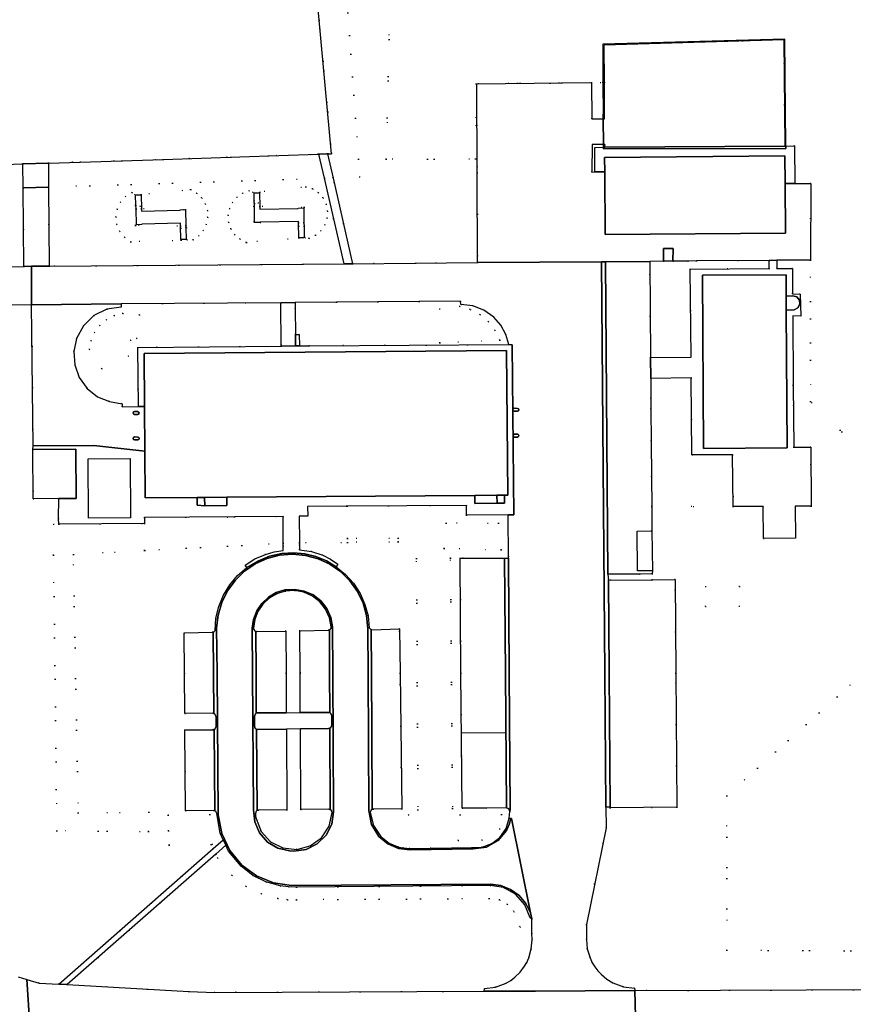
# Model space of a CAD drawing. Header units: metres. Extents: x 174791 to 179073, y 406431 to 409043.
# Tile 163 of 256: x 175825 to 175955, y 407948 to 408102. Entities that reach past the tile are written whole.
import ezdxf

# ---------------------------------------------------------------- set-up
doc = ezdxf.new("R2010")
doc.units = ezdxf.units.M
doc.linetypes.add('DOT', pattern=[6.35, 0, -6.35])
for name, color, linetype in [('overigbouwwerk_overkapping', 254, 'Continuous'), ('panden', 254, 'Continuous'), ('panden_ondergronds', 254, 'Continuous'), ('scheiding_doorgang', 254, 'Continuous'), ('scheiding_hek', 254, 'Continuous'), ('terreindeelbegroeid', 254, 'DOT'), ('wegdeel_molgoot', 254, 'Continuous'), ('wegdeel_parkeervlak', 254, 'Continuous'), ('wegdeel_rijbaan', 254, 'Continuous'), ('wegdeel_voetpad', 254, 'Continuous'), ('wegdeel_voetpad_op_trap', 254, 'Continuous'), ('weginrichtingselement_voeg_vliegtuigverharding', 254, 'Continuous')]:
    doc.layers.add(name, color=color, linetype=linetype)

msp = doc.modelspace()

# ---------------------------------------------------------------- linework, layer by layer
at = {"layer": 'overigbouwwerk_overkapping'}
for points in [[(175836.027, 408024.206, 0), (175835.948, 408033.456, 0), (175842.491, 408033.512, 0), (175842.57, 408024.262, 0)], [(175923.931, 408022.234, 0), (175924.015, 408015.987, 0), (175921.66, 408015.984, 0), (175921.602, 408022.166, 0)]]:
    msp.add_polyline3d(points, close=True, dxfattribs=at)
at = {"layer": 'panden'}
for points in [[(175916.641, 408068.444, 0), (175916.565, 408078.225, 0), (175916.547, 408080.493, 0), (175944.68, 408080.733, 0), (175944.711, 408076.393, 0), (175944.765, 408068.642, 0)], [(175931.961, 408035.086, 0), (175931.818, 408062.096, 0), (175944.859, 408062.187, 0), (175944.88, 408058.852, 0), (175944.895, 408056.667, 0), (175945.036, 408035.187, 0)], [(175844.752, 408041.608, 0), (175844.687, 408049.908, 0), (175901.251, 408050.362, 0), (175901.427, 408027.788, 0), (175900.947, 408027.771, 0), (175899.747, 408027.769, 0), (175896.309, 408027.737, 0), (175857.599, 408027.45, 0), (175854.131, 408027.423, 0), (175852.975, 408027.415, 0), (175844.864, 408027.352, 0), (175844.807, 408034.64, 0)], [(175827.324, 408034.928, 0), (175834.022, 408034.967, 0), (175834.094, 408027.263, 0), (175831.359, 408027.247, 0), (175827.396, 408027.224, 0)], [(175917.421, 407979.087, 0), (175917.264, 408000, 0), (175917.156, 408014.521, 0), (175923.975, 408014.573, 0), (175927.544, 408014.623, 0), (175927.654, 408000, 0), (175927.821, 407979.071, 0), (175917.422, 407978.992, 0)]]:
    msp.add_polyline3d(points, close=True, dxfattribs=at)
at = {"layer": 'panden_ondergronds'}
for points in [[(175862.738, 408072.842, 0), (175862.745, 408072.409, 0), (175868.744, 408072.51, 0), (175868.743, 408072.586, 0), (175869.593, 408072.601, 0), (175869.632, 408070.263, 0), (175869.641, 408069.722, 0), (175869.671, 408067.949, 0), (175868.821, 408067.935, 0), (175868.821, 408067.942, 0), (175868.782, 408070.274, 0), (175868.778, 408070.511, 0), (175862.779, 408070.409, 0), (175862.78, 408070.354, 0), (175862.78, 408070.333, 0), (175861.93, 408070.319, 0), (175861.929, 408070.365, 0), (175861.887, 408072.858, 0), (175861.872, 408073.756, 0), (175861.851, 408074.969, 0), (175862.701, 408074.984, 0), (175862.702, 408074.923, 0)], [(175844.279, 408072.472, 0), (175844.29, 408072.078, 0), (175850.288, 408072.248, 0), (175850.285, 408072.324, 0), (175851.121, 408072.348, 0), (175851.135, 408072.348, 0), (175851.207, 408069.815, 0), (175851.215, 408069.529, 0), (175851.267, 408067.698, 0), (175850.473, 408067.676, 0), (175850.417, 408067.674, 0), (175850.356, 408069.821, 0), (175850.344, 408070.249, 0), (175844.347, 408070.079, 0), (175844.349, 408070.003, 0), (175843.499, 408069.979, 0), (175843.428, 408072.488, 0), (175843.414, 408072.982, 0), (175843.367, 408074.628, 0), (175844.217, 408074.652, 0), (175844.218, 408074.627, 0)]]:
    msp.add_polyline3d(points, close=True, dxfattribs=at)
at = {"layer": 'scheiding_doorgang'}
for p, q in [((175916.331, 408086.533), (175916.325, 408087.113)), ((175916.376, 408082.51), (175916.331, 408086.533)), ((175916.381, 408082.083), (175916.376, 408082.51)), ((175916.384, 408081.838), (175916.381, 408082.083)), ((175829.829, 408079.617), (175825.695, 408079.468)), ((175873.463, 408081.038), (175871.816, 408080.994))]:
    msp.add_line(p, q, dxfattribs=at)
at = {"layer": 'scheiding_hek'}
msp.add_line((175916.288, 408092.208), (175916.325, 408087.113), dxfattribs=at)
for points in [[(175873.463, 408081.038, 0), (175873.938, 408081.051, 0), (175872.015, 408101.932, 0), (175870.407, 408119.733, 0), (175868.503, 408140.618, 0), (175866.341, 408164.342, 0), (175864.443, 408185.141, 0), (175862.226, 408208.989, 0), (175860.462, 408228.055, 0)], [(175944.813, 408082.264, 0), (175944.67, 408098.964, 0), (175916.244, 408098.171, 0), (175916.288, 408092.208, 0)], [(175944.813, 408082.264, 0), (175944.816, 408081.894, 0), (175916.384, 408081.838, 0)], [(175829.829, 408079.617, 0), (175847.668, 408080.185, 0), (175859.61, 408080.577, 0), (175871.816, 408080.994, 0)], [(175805.621, 408078.81, 0), (175814.469, 408079.092, 0), (175825.695, 408079.468, 0)]]:
    msp.add_polyline3d(points, dxfattribs=at)
at = {"layer": 'terreindeelbegroeid'}
for points in [[(175878.143, 408080.194, 0), (175878.347, 408077.402, 0), (175874.17, 408077.269, 0), (175873.308, 408081.034, 0), (175873.463, 408081.038, 0), (175873.938, 408081.051, 0), (175873.927, 408081.175, 0), (175872.015, 408101.932, 0), (175870.407, 408119.733, 0), (175868.503, 408140.618, 0), (175866.341, 408164.342, 0), (175864.443, 408185.141, 0), (175862.92, 408201.524, 0), (175862.226, 408208.989, 0), (175860.62, 408226.35, 0), (175860.573, 408226.852, 0), (175864.677, 408227.277, 0), (175867.536, 408225.282, 0)], [(175916.331, 408086.533, 0), (175914.56, 408086.529, 0), (175914.475, 408092.156, 0), (175896.581, 408091.955, 0), (175896.644, 408078.067, 0), (175896.735, 408064.067, 0), (175887.04, 408063.987, 0), (175877.229, 408063.906, 0), (175874.17, 408077.269, 0), (175878.347, 408077.402, 0), (175878.143, 408080.194, 0), (175882.478, 408080.206, 0), (175896.412, 408080.245, 0), (175896.521, 408091.981, 0), (175916.288, 408092.208, 0), (175916.325, 408087.113, 0)], [(175916.331, 408086.533, 0), (175916.325, 408087.113, 0), (175916.288, 408092.208, 0), (175916.515, 408092.211, 0), (175916.544, 408086.534, 0)], [(175916.376, 408082.51, 0), (175916.564, 408082.508, 0), (175916.602, 408082.09, 0), (175916.381, 408082.083, 0), (175915.03, 408082.04, 0), (175915.017, 408078.213, 0), (175914.553, 408078.209, 0), (175914.586, 408082.529, 0)], [(175872.823, 408077.226, 0), (175829.788, 408075.858, 0), (175829.759, 408079.614, 0), (175829.829, 408079.617, 0), (175833.495, 408079.733, 0), (175847.668, 408080.185, 0), (175851.787, 408080.32, 0), (175864.095, 408080.73, 0), (175871.816, 408080.994, 0), (175871.958, 408080.998, 0)], [(175825.809, 408075.731, 0), (175806.785, 408075.126, 0), (175806.694, 408078.845, 0), (175814.469, 408079.092, 0), (175825.695, 408079.468, 0), (175825.781, 408079.471, 0)], [(175875.879, 408063.895, 0), (175829.885, 408063.516, 0), (175829.788, 408075.858, 0), (175872.823, 408077.226, 0)], [(175850.475, 408067.585, 0), (175850.473, 408067.676, 0), (175850.436, 408069.464, 0), (175851.215, 408069.529, 0), (175851.277, 408069.534, 0), (175851.347, 408067.644, 0), (175852.357, 408067.613, 0), (175853.23, 408068.244, 0), (175853.921, 408069.069, 0), (175854.39, 408070.038, 0), (175854.608, 408071.093, 0), (175854.558, 408072.186, 0), (175854.238, 408073.232, 0), (175853.668, 408074.166, 0), (175852.884, 408074.93, 0), (175851.935, 408075.474, 0), (175844.222, 408074.701, 0), (175844.218, 408074.627, 0), (175844.114, 408072.836, 0), (175843.414, 408072.982, 0), (175843.323, 408073.001, 0), (175843.263, 408074.689, 0), (175842.773, 408075.028, 0), (175841.773, 408074.379, 0), (175840.991, 408073.48, 0), (175840.486, 408072.401, 0), (175840.297, 408071.224, 0), (175840.44, 408070.037, 0), (175840.905, 408068.936, 0), (175841.655, 408068.006, 0), (175842.633, 408067.319, 0)], [(175854.238, 408073.232, 0), (175854.558, 408072.186, 0), (175854.608, 408071.093, 0), (175854.39, 408070.038, 0), (175853.921, 408069.069, 0), (175853.23, 408068.244, 0), (175852.357, 408067.613, 0), (175851.347, 408067.644, 0), (175851.277, 408069.534, 0), (175851.215, 408069.529, 0), (175850.436, 408069.464, 0), (175850.473, 408067.676, 0), (175850.475, 408067.585, 0), (175842.633, 408067.319, 0), (175841.655, 408068.006, 0), (175840.905, 408068.936, 0), (175840.44, 408070.037, 0), (175840.297, 408071.224, 0), (175840.486, 408072.401, 0), (175840.991, 408073.48, 0), (175841.773, 408074.379, 0), (175842.773, 408075.028, 0), (175843.263, 408074.689, 0), (175843.323, 408073.001, 0), (175843.414, 408072.982, 0), (175844.114, 408072.836, 0), (175844.218, 408074.627, 0), (175844.222, 408074.701, 0), (175851.935, 408075.474, 0), (175852.884, 408074.93, 0), (175853.668, 408074.166, 0)], [(175872.608, 408074.161, 0), (175871.878, 408074.98, 0), (175870.959, 408075.58, 0), (175869.916, 408075.92, 0), (175862.719, 408075.075, 0), (175862.702, 408074.923, 0), (175862.528, 408073.357, 0), (175861.93, 408073.314, 0), (175861.872, 408073.756, 0), (175861.702, 408075.038, 0), (175861.057, 408075.253, 0), (175860.049, 408074.889, 0), (175859.168, 408074.28, 0), (175858.471, 408073.466, 0), (175858.005, 408072.502, 0), (175857.8, 408071.45, 0), (175857.874, 408070.362, 0), (175858.228, 408069.331, 0), (175858.838, 408068.428, 0), (175859.661, 408067.713, 0), (175860.642, 408067.237, 0), (175868.821, 408067.942, 0), (175868.837, 408067.943, 0), (175868.794, 408069.792, 0), (175869.641, 408069.722, 0), (175869.679, 408069.719, 0), (175869.794, 408067.939, 0), (175870.444, 408067.852, 0), (175871.439, 408068.329, 0), (175872.275, 408069.049, 0), (175872.892, 408069.964, 0), (175873.248, 408071.009, 0), (175873.318, 408072.104, 0), (175873.099, 408073.179, 0)], [(175872.608, 408074.161, 0), (175873.099, 408073.179, 0), (175873.318, 408072.104, 0), (175873.248, 408071.009, 0), (175872.892, 408069.964, 0), (175872.275, 408069.049, 0), (175871.439, 408068.329, 0), (175870.444, 408067.852, 0), (175869.794, 408067.939, 0), (175869.679, 408069.719, 0), (175869.641, 408069.722, 0), (175868.794, 408069.792, 0), (175868.837, 408067.943, 0), (175868.821, 408067.942, 0), (175860.642, 408067.237, 0), (175859.661, 408067.713, 0), (175858.838, 408068.428, 0), (175858.228, 408069.331, 0), (175857.874, 408070.362, 0), (175857.8, 408071.45, 0), (175858.005, 408072.502, 0), (175858.471, 408073.466, 0), (175859.168, 408074.28, 0), (175860.049, 408074.889, 0), (175861.057, 408075.253, 0), (175861.702, 408075.038, 0), (175861.872, 408073.756, 0), (175861.93, 408073.314, 0), (175862.528, 408073.357, 0), (175862.702, 408074.923, 0), (175862.719, 408075.075, 0), (175869.916, 408075.92, 0), (175870.959, 408075.58, 0), (175871.878, 408074.98, 0)], [(175851.207, 408069.815, 0), (175851.279, 408069.815, 0), (175851.155, 408072.347, 0), (175851.135, 408072.348, 0), (175851.121, 408072.348, 0), (175844.279, 408072.472, 0), (175843.428, 408072.488, 0), (175843.363, 408072.489, 0), (175843.354, 408069.863, 0), (175850.356, 408069.821, 0)], [(175844.279, 408072.472, 0), (175851.121, 408072.348, 0), (175851.135, 408072.348, 0), (175851.155, 408072.347, 0), (175851.279, 408069.815, 0), (175851.207, 408069.815, 0), (175850.356, 408069.821, 0), (175843.354, 408069.863, 0), (175843.363, 408072.489, 0), (175843.428, 408072.488, 0)], [(175869.632, 408070.263, 0), (175869.639, 408070.263, 0), (175869.64, 408072.705, 0), (175862.738, 408072.842, 0), (175861.887, 408072.858, 0), (175861.756, 408072.861, 0), (175861.835, 408070.366, 0), (175861.929, 408070.365, 0), (175862.78, 408070.354, 0), (175868.782, 408070.274, 0)], [(175869.64, 408072.705, 0), (175869.639, 408070.263, 0), (175869.632, 408070.263, 0), (175868.782, 408070.274, 0), (175862.78, 408070.354, 0), (175861.929, 408070.365, 0), (175861.835, 408070.366, 0), (175861.756, 408072.861, 0), (175861.887, 408072.858, 0), (175862.738, 408072.842, 0)], [(175923.72, 408049.257, 0), (175923.61, 408064.266, 0), (175925.735, 408064.284, 0), (175927.218, 408064.297, 0), (175929.533, 408064.316, 0), (175930.894, 408064.328, 0), (175942.213, 408064.424, 0), (175942.229, 408063.168, 0), (175929.9, 408063.071, 0), (175930.032, 408049.316, 0)], [(175901.576, 408051.281, 0), (175870.515, 408051.096, 0), (175868.921, 408051.074, 0), (175868.906, 408052.871, 0), (175868.306, 408052.866, 0), (175868.274, 408056.889, 0), (175868.266, 408057.838, 0), (175894.077, 408058.049, 0), (175894.093, 408057.547, 0), (175895.958, 408057.321, 0), (175897.71, 408056.643, 0), (175899.241, 408055.554, 0), (175900.327, 408054.312, 0), (175901.118, 408052.865, 0)], [(175866.091, 408051.034, 0), (175843.722, 408050.84, 0), (175843.785, 408041.599, 0), (175841.278, 408041.576, 0), (175841.275, 408042.059, 0), (175839.296, 408042.421, 0), (175837.404, 408043.106, 0), (175835.774, 408044.42, 0), (175834.561, 408046.127, 0), (175833.856, 408048.099, 0), (175833.711, 408050.188, 0), (175834.138, 408052.238, 0), (175835.211, 408054.229, 0), (175836.841, 408055.798, 0), (175838.871, 408056.795, 0), (175841.108, 408057.126, 0), (175841.111, 408057.616, 0), (175866.036, 408057.82, 0)], [(175893.93, 408057.226, 0), (175890.794, 408056.85, 0), (175890.814, 408051.542, 0), (175900.179, 408051.977, 0), (175899.441, 408053.518, 0), (175898.394, 408054.868, 0), (175897.086, 408055.967, 0), (175895.575, 408056.765, 0)], [(175893.93, 408057.226, 0), (175895.575, 408056.765, 0), (175897.086, 408055.967, 0), (175898.394, 408054.868, 0), (175899.441, 408053.518, 0), (175900.179, 408051.977, 0), (175890.814, 408051.542, 0), (175890.794, 408056.85, 0)], [(175840.014, 408055.807, 0), (175838.796, 408055.166, 0), (175837.755, 408054.266, 0), (175836.944, 408053.153, 0), (175836.406, 408051.887, 0), (175836.169, 408050.531, 0), (175838.104, 408047.499, 0), (175842.255, 408049.448, 0), (175842.567, 408051.977, 0), (175843.551, 408052.225, 0), (175843.963, 408055.901, 0), (175841.345, 408056.156, 0)], [(175840.014, 408055.807, 0), (175841.345, 408056.156, 0), (175843.963, 408055.901, 0), (175843.551, 408052.225, 0), (175842.567, 408051.977, 0), (175842.255, 408049.448, 0), (175838.104, 408047.499, 0), (175836.169, 408050.531, 0), (175836.406, 408051.887, 0), (175836.944, 408053.153, 0), (175837.755, 408054.266, 0), (175838.796, 408055.166, 0)], [(175936.622, 408026, 0), (175923.899, 408026, 0), (175923.859, 408030.658, 0), (175923.816, 408036.235, 0), (175923.779, 408041.228, 0), (175923.767, 408042.851, 0), (175923.744, 408045.998, 0), (175930.042, 408046.094, 0), (175930.139, 408034.094, 0), (175936.502, 408034.071, 0)], [(175868.931, 408020.343, 0), (175868.886, 408024.493, 0), (175870.239, 408024.49, 0), (175870.196, 408025.992, 0), (175876.234, 408026.041, 0), (175876.386, 408026.042, 0), (175876.435, 408021.017, 0), (175884.307, 408021.094, 0), (175884.313, 408020.494, 0), (175876.441, 408020.417, 0)], [(175901.479, 408024.717, 0), (175901.539, 408017.933, 0), (175900.938, 408017.933, 0), (175893.994, 408017.957, 0), (175894.135, 408000, 0), (175894.301, 407978.93, 0), (175898.04, 407978.93, 0), (175901.234, 407978.977, 0), (175901.589, 407978.828, 0), (175901.754, 407978.442, 0), (175901.666, 407977.4, 0), (175901.186, 407975.768, 0), (175900.213, 407974.373, 0), (175898.947, 407973.411, 0), (175897.452, 407972.868, 0), (175895.864, 407972.794, 0), (175886.128, 407972.65, 0), (175885.133, 407972.762, 0), (175885.982, 407977.868, 0), (175884.893, 407978.859, 0), (175884.634, 408000, 0), (175884.558, 408006.919, 0), (175880.229, 408006.789, 0), (175880.121, 408006.813, 0), (175880.023, 408006.858, 0), (175879.936, 408006.924, 0), (175879.827, 408007.073, 0), (175879.627, 408008.934, 0), (175879.141, 408010.741, 0), (175878.382, 408012.452, 0), (175877.366, 408014.024, 0), (175876.12, 408015.42, 0), (175874.673, 408016.607, 0), (175874.929, 408017.004, 0), (175873.787, 408017.782, 0), (175872.553, 408018.406, 0), (175870.785, 408018.986, 0), (175868.944, 408019.251, 0), (175868.936, 408019.919, 0), (175868.931, 408020.343, 0), (175876.441, 408020.417, 0), (175884.313, 408020.494, 0), (175884.307, 408021.094, 0), (175876.435, 408021.017, 0), (175876.386, 408026.042, 0), (175895.013, 408026.195, 0), (175895.011, 408024.685, 0)], [(175866.393, 408020.291, 0), (175844.799, 408019.149, 0), (175844.757, 408019.147, 0), (175844.757, 408023.379, 0), (175844.749, 408024.278, 0), (175858.768, 408024.381, 0), (175866.368, 408024.441, 0)], [(175844.757, 408019.147, 0), (175833.642, 408018.529, 0), (175834.399, 407978.187, 0), (175845.407, 407978.294, 0), (175845.395, 407975.284, 0), (175831.062, 407975.4, 0), (175830.563, 408018.418, 0), (175830.558, 408023.239, 0), (175831.358, 408023.247, 0), (175844.757, 408023.379, 0)], [(175900.394, 408019.263, 0), (175899.991, 408023.399, 0), (175891.826, 408023.419, 0), (175891.486, 408019.476, 0)], [(175900.394, 408019.263, 0), (175891.486, 408019.476, 0), (175891.826, 408023.419, 0), (175899.991, 408023.399, 0)], [(175860.721, 408016.473, 0), (175859.28, 408015.24, 0), (175858.05, 408013.796, 0), (175857.062, 408012.178, 0), (175856.339, 408010.424, 0), (175855.901, 408008.579, 0), (175855.757, 408006.688, 0), (175855.638, 408006.515, 0), (175855.474, 408006.41, 0), (175855.407, 408006.386, 0), (175850.944, 408006.305, 0), (175850.986, 408000, 0), (175851.028, 407993.718, 0), (175855.406, 407993.75, 0), (175855.579, 407993.718, 0), (175855.723, 407993.633, 0), (175855.908, 407993.244, 0), (175855.915, 407991.698, 0), (175855.769, 407991.325, 0), (175855.602, 407991.212, 0), (175855.437, 407991.175, 0), (175851.06, 407991.143, 0), (175851.156, 407978.533, 0), (175855.534, 407978.567, 0), (175855.72, 407978.541, 0), (175855.882, 407978.443, 0), (175856.04, 407978.095, 0), (175856.574, 407975.026, 0), (175857.046, 407973.999, 0), (175855.478, 407972.623, 0), (175855.172, 407973.289, 0), (175855.365, 407973.293, 0), (175854.946, 407977.937, 0), (175848.422, 407977.855, 0), (175848.504, 407975.387, 0), (175845.395, 407975.284, 0), (175845.407, 407978.294, 0), (175834.399, 407978.187, 0), (175833.642, 408018.529, 0), (175844.757, 408019.147, 0), (175844.799, 408019.149, 0), (175866.393, 408020.291, 0), (175866.396, 408019.883, 0), (175866.401, 408019.167, 0), (175864.999, 408018.936, 0), (175863.632, 408018.546, 0), (175861.972, 408017.825, 0), (175860.434, 408016.868, 0)], [(175887.199, 408017.924, 0), (175887.423, 407978.689, 0), (175892.801, 407978.877, 0), (175892.493, 408017.95, 0)], [(175887.199, 408017.924, 0), (175892.493, 408017.95, 0), (175892.801, 407978.877, 0), (175887.423, 407978.689, 0)], [(175923.975, 408014.573, 0), (175917.156, 408014.521, 0), (175917.056, 408015.436, 0), (175921.997, 408015.468, 0), (175923.975, 408015.487, 0)], [(175932.274, 408013.504, 0), (175932.274, 408010.424, 0), (175937.571, 408010.424, 0), (175937.571, 408013.504, 0)], [(175932.274, 408010.424, 0), (175932.274, 408013.504, 0), (175937.571, 408013.504, 0), (175937.571, 408010.424, 0)], [(175873.592, 408006.741, 0), (175873.496, 408006.724, 0), (175868.984, 408006.626, 0), (175866.794, 408006.573, 0), (175862.302, 408006.504, 0), (175862.143, 408006.514, 0), (175862.011, 408006.57, 0), (175861.913, 408006.645, 0), (175861.8, 408006.809, 0), (175861.76, 408007.004, 0), (175861.953, 408008.358, 0), (175862.445, 408009.634, 0), (175863.21, 408010.768, 0), (175864.209, 408011.701, 0), (175865.392, 408012.387, 0), (175866.699, 408012.791, 0), (175868.161, 408012.887, 0), (175869.603, 408012.63, 0), (175870.941, 408012.034, 0), (175872.098, 408011.136, 0), (175873.005, 408009.986, 0), (175873.611, 408008.652, 0), (175873.879, 408007.212, 0), (175873.858, 408007.003, 0), (175873.74, 408006.83, 0)], [(175869.023, 408000, 0), (175869.06, 407993.852, 0), (175866.872, 407993.84, 0), (175866.834, 408000, 0), (175866.794, 408006.573, 0), (175868.984, 408006.626, 0)], [(175869.149, 407978.706, 0), (175866.975, 407978.683, 0), (175866.903, 407991.292, 0), (175869.079, 407991.323, 0)], [(175873.743, 407978.71, 0), (175873.877, 407978.621, 0), (175874.05, 407978.271, 0), (175873.578, 407976.149, 0), (175872.382, 407974.334, 0), (175870.618, 407973.064, 0), (175868.518, 407972.505, 0), (175866.355, 407972.729, 0), (175864.415, 407973.708, 0), (175862.949, 407975.314, 0), (175862.151, 407977.335, 0), (175862.092, 407977.698, 0), (175862.052, 407978.087, 0), (175862.16, 407978.469, 0), (175862.33, 407978.603, 0), (175862.498, 407978.649, 0), (175866.975, 407978.683, 0), (175869.149, 407978.706, 0), (175873.508, 407978.757, 0)], [(175885.133, 407972.762, 0), (175884.411, 407972.852, 0), (175882.903, 407973.486, 0), (175881.622, 407974.503, 0), (175880.462, 407976.242, 0), (175879.968, 407978.273, 0), (175880.111, 407978.667, 0), (175880.265, 407978.77, 0), (175880.443, 407978.796, 0), (175884.893, 407978.859, 0), (175885.982, 407977.868, 0)], [(175855.172, 407973.289, 0), (175848.578, 407973.151, 0), (175848.504, 407975.387, 0), (175848.422, 407977.855, 0), (175854.946, 407977.937, 0), (175855.365, 407973.293, 0)], [(175893.687, 407973.914, 0), (175897.413, 407973.967, 0), (175900.198, 407975.644, 0), (175900.469, 407977.938, 0), (175893.998, 407977.9, 0)], [(175893.687, 407973.914, 0), (175893.998, 407977.9, 0), (175900.469, 407977.938, 0), (175900.198, 407975.644, 0), (175897.413, 407973.967, 0)], [(175905.182, 407961.685, 0), (175905.208, 407959.414, 0), (175903.313, 407960.406, 0), (175902.379, 407962.821, 0), (175901.394, 407963.931, 0), (175900.135, 407964.613, 0), (175898.529, 407964.858, 0), (175868.47, 407964.633, 0), (175867.066, 407964.653, 0), (175865.543, 407964.836, 0), (175862.984, 407965.545, 0), (175860.57, 407966.753, 0), (175858.407, 407968.42, 0), (175856.148, 407971.166, 0), (175855.871, 407971.77, 0), (175857.439, 407973.146, 0), (175857.857, 407972.237, 0), (175859.808, 407969.866, 0), (175861.638, 407968.455, 0), (175863.705, 407967.421, 0), (175865.932, 407966.804, 0), (175867.2, 407966.651, 0), (175868.477, 407966.633, 0), (175898.673, 407966.859, 0), (175900.781, 407966.538, 0), (175902.657, 407965.522, 0), (175904.114, 407963.878, 0), (175904.907, 407961.829, 0)], [(175905.208, 407959.414, 0), (175905.22, 407958.399, 0), (175905.104, 407956.973, 0), (175904.719, 407955.595, 0), (175904.387, 407954.855, 0), (175904.064, 407954.29, 0), (175903.376, 407953.365, 0), (175902.554, 407952.556, 0), (175901.894, 407952.058, 0), (175901.183, 407951.635, 0), (175899.535, 407951.011, 0), (175897.786, 407950.788, 0), (175897.771, 407950.364, 0), (175855.702, 407950.19, 0), (175851.666, 407950.328, 0), (175832.666, 407951.405, 0), (175855.871, 407971.77, 0), (175856.148, 407971.166, 0), (175858.407, 407968.42, 0), (175860.57, 407966.753, 0), (175862.984, 407965.545, 0), (175865.543, 407964.836, 0), (175867.066, 407964.653, 0), (175868.47, 407964.633, 0), (175898.529, 407964.858, 0), (175900.135, 407964.613, 0), (175901.394, 407963.931, 0), (175902.379, 407962.821, 0), (175903.313, 407960.406, 0)]]:
    msp.add_polyline3d(points, close=True, dxfattribs=at)
for points in [[(175883.047, 408105.324, 0), (175882.478, 408080.206, 0), (175878.143, 408080.194, 0), (175867.536, 408225.282, 0)], [(175870.407, 408119.733, 0), (175872.015, 408101.932, 0), (175873.927, 408081.175, 0), (175873.938, 408081.051, 0), (175873.463, 408081.038, 0), (175873.308, 408081.034, 0), (175871.958, 408080.998, 0), (175871.816, 408080.994, 0), (175864.095, 408080.73, 0), (175851.787, 408080.32, 0), (175847.668, 408080.185, 0), (175833.495, 408079.733, 0), (175829.829, 408079.617, 0), (175829.759, 408079.614, 0), (175825.781, 408079.471, 0), (175825.695, 408079.468, 0), (175814.469, 408079.092, 0)], [(175958.22, 408033.22, 0), (175948.661, 408042.389, 0), (175948.661, 408064.479, 0), (175948.726, 408076.427, 0), (175946.247, 408076.406, 0), (175946.183, 408082.272, 0), (175944.813, 408082.264, 0), (175944.667, 408082.263, 0), (175944.525, 408098.864, 0), (175916.484, 408098.081, 0), (175916.515, 408092.211, 0), (175916.288, 408092.208, 0), (175896.521, 408091.981, 0), (175896.412, 408080.245, 0), (175882.478, 408080.206, 0), (175883.047, 408105.324, 0), (175977.683, 408105.522, 0)], [(175806.785, 408075.126, 0), (175825.809, 408075.731, 0), (175825.901, 408063.483, 0), (175804.682, 408063.313, 0)], [(175974.747, 407950.681, 0), (175921.246, 407950.461, 0), (175921.222, 407950.856, 0), (175919.491, 407951.075, 0), (175917.855, 407951.683, 0), (175916.908, 407952.256, 0), (175916.04, 407952.973, 0), (175915.497, 407953.555, 0), (175915.022, 407954.182, 0), (175914.629, 407954.828, 0), (175914.277, 407955.569, 0), (175913.85, 407956.998, 0), (175913.71, 407958.419, 0), (175913.699, 407960.79, 0), (175916.778, 407975.847, 0), (175916.752, 407979.081, 0), (175917.421, 407979.087, 0), (175917.422, 407978.992, 0), (175927.821, 407979.071, 0), (175927.654, 408000, 0), (175927.544, 408014.623, 0), (175923.975, 408014.573, 0), (175923.975, 408015.487, 0), (175924.015, 408015.987, 0), (175923.931, 408022.234, 0), (175923.899, 408026, 0), (175936.622, 408026, 0), (175941.306, 408026.034, 0), (175941.321, 408021.034, 0), (175946.321, 408021.049, 0), (175946.306, 408026.049, 0), (175948.766, 408026.061, 0), (175948.731, 408035.283, 0), (175946.055, 408035.266, 0), (175945.995, 408044.946, 0), (175945.929, 408055.763, 0), (175947.142, 408055.72, 0), (175947.061, 408059.155, 0), (175945.89, 408059.186, 0), (175945.869, 408063.157, 0), (175943.442, 408063.179, 0), (175943.425, 408064.35, 0), (175943.424, 408064.434, 0), (175948.661, 408064.479, 0), (175948.661, 408042.389, 0), (175958.22, 408033.22, 0)], [(175804.641, 408057.321, 0), (175827.134, 408057.502, 0), (175827.351, 408035.471, 0), (175827.324, 408034.928, 0), (175827.396, 408027.224, 0), (175831.359, 408027.247, 0), (175831.349, 408024.163, 0), (175831.358, 408023.247, 0), (175830.558, 408023.239, 0), (175830.563, 408018.418, 0), (175831.062, 407975.4, 0), (175845.395, 407975.284, 0), (175848.504, 407975.387, 0), (175848.578, 407973.151, 0), (175855.172, 407973.289, 0), (175855.478, 407972.623, 0), (175831.385, 407951.478, 0), (175828.311, 407951.652, 0), (175826.409, 407952.21, 0), (175825.03, 407952.614, 0)], [(175957.624, 408000.629, 0), (175935.614, 407980.881, 0), (175935.62, 407956.778, 0), (175979.718, 407956.538, 0)], [(175979.718, 407956.538, 0), (175935.62, 407956.778, 0), (175935.614, 407980.881, 0), (175957.624, 408000.629, 0)]]:
    msp.add_polyline3d(points, dxfattribs=at)
at = {"layer": 'wegdeel_molgoot'}
for points in [[(175874.673, 408016.607, 0), (175876.12, 408015.42, 0), (175877.366, 408014.024, 0), (175878.382, 408012.452, 0), (175879.141, 408010.741, 0), (175879.627, 408008.934, 0), (175879.827, 408007.073, 0), (175879.936, 408006.924, 0), (175880.023, 408006.858, 0), (175880.121, 408006.813, 0), (175880.156, 408000, 0), (175880.202, 407991.129, 0), (175880.265, 407978.77, 0), (175880.111, 407978.667, 0), (175879.968, 407978.273, 0), (175880.462, 407976.242, 0), (175881.622, 407974.503, 0), (175882.903, 407973.486, 0), (175884.411, 407972.852, 0), (175885.133, 407972.762, 0), (175886.128, 407972.65, 0), (175895.864, 407972.794, 0), (175897.452, 407972.868, 0), (175898.947, 407973.411, 0), (175900.213, 407974.373, 0), (175901.186, 407975.768, 0), (175901.666, 407977.4, 0), (175901.892, 407977.35, 0), (175901.651, 407976.366, 0), (175901.238, 407975.441, 0), (175899.952, 407973.886, 0), (175898.125, 407972.859, 0), (175896.048, 407972.574, 0), (175886.2, 407972.438, 0), (175884.397, 407972.641, 0), (175882.728, 407973.353, 0), (175881.334, 407974.515, 0), (175880.174, 407976.403, 0), (175879.745, 407978.58, 0), (175879.645, 408000, 0), (175879.612, 408006.96, 0), (175879.403, 408008.98, 0), (175878.851, 408010.935, 0), (175877.973, 408012.766, 0), (175876.793, 408014.42, 0), (175875.348, 408015.847, 0), (175873.68, 408017.005, 0), (175871.837, 408017.86, 0), (175869.876, 408018.387, 0), (175867.853, 408018.57, 0), (175865.829, 408018.403, 0), (175863.863, 408017.892, 0), (175862.014, 408017.052, 0), (175860.336, 408015.907, 0), (175858.879, 408014.492, 0), (175857.686, 408012.848, 0), (175856.793, 408011.024, 0), (175856.225, 408009.074, 0), (175856, 408007.055, 0), (175856.061, 408000, 0), (175856.252, 407977.916, 0), (175856.799, 407975.006, 0), (175858.055, 407972.324, 0), (175859.941, 407970.042, 0), (175862.242, 407968.356, 0), (175864.881, 407967.273, 0), (175867.703, 407966.859, 0), (175898.742, 407967.068, 0), (175900.362, 407966.863, 0), (175901.882, 407966.269, 0), (175903.209, 407965.325, 0), (175904.265, 407964.086, 0), (175904.988, 407962.627, 0), (175905.182, 407961.685, 0), (175904.907, 407961.829, 0), (175904.114, 407963.878, 0), (175902.657, 407965.522, 0), (175900.781, 407966.538, 0), (175898.673, 407966.859, 0), (175868.477, 407966.633, 0), (175867.2, 407966.651, 0), (175865.932, 407966.804, 0), (175863.705, 407967.421, 0), (175861.638, 407968.455, 0), (175859.808, 407969.866, 0), (175857.857, 407972.237, 0), (175857.439, 407973.146, 0), (175857.046, 407973.999, 0), (175856.574, 407975.026, 0), (175856.04, 407978.095, 0), (175855.882, 407978.443, 0), (175855.72, 407978.541, 0), (175855.602, 407991.212, 0), (175855.769, 407991.325, 0), (175855.915, 407991.698, 0), (175855.908, 407993.244, 0), (175855.723, 407993.633, 0), (175855.579, 407993.718, 0), (175855.527, 408000, 0), (175855.474, 408006.41, 0), (175855.638, 408006.515, 0), (175855.757, 408006.688, 0), (175855.901, 408008.579, 0), (175856.339, 408010.424, 0), (175857.062, 408012.178, 0), (175858.05, 408013.796, 0), (175859.28, 408015.24, 0), (175860.721, 408016.473, 0), (175862.415, 408017.504, 0), (175864.255, 408018.243, 0), (175866.191, 408018.671, 0), (175867.973, 408018.774, 0), (175869.75, 408018.612, 0), (175871.485, 408018.19, 0), (175873.138, 408017.517, 0)], [(175861.614, 408000, 0), (175861.562, 408007.004, 0), (175861.76, 408008.403, 0), (175862.267, 408009.722, 0), (175863.056, 408010.894, 0), (175864.088, 408011.859, 0), (175865.31, 408012.569, 0), (175866.66, 408012.986, 0), (175868.17, 408013.086, 0), (175869.66, 408012.821, 0), (175871.044, 408012.207, 0), (175872.239, 408011.278, 0), (175873.177, 408010.09, 0), (175873.802, 408008.712, 0), (175874.079, 408007.224, 0), (175874.123, 408000, 0), (175874.257, 407978.354, 0), (175873.962, 407976.444, 0), (175873.081, 407974.723, 0), (175871.705, 407973.365, 0), (175869.972, 407972.509, 0), (175868.058, 407972.24, 0), (175867.389, 407972.255, 0), (175865.562, 407972.689, 0), (175863.953, 407973.657, 0), (175862.715, 407975.069, 0), (175861.965, 407976.79, 0), (175861.774, 407978.658, 0)], [(175873.743, 407978.71, 0), (175873.673, 407991.412, 0), (175873.833, 407991.528, 0), (175873.982, 407991.879, 0), (175873.982, 407993.37, 0), (175873.832, 407993.736, 0), (175873.657, 407993.845, 0), (175873.626, 408000, 0), (175873.592, 408006.741, 0), (175873.74, 408006.83, 0), (175873.858, 408007.003, 0), (175873.879, 408007.212, 0), (175873.611, 408008.652, 0), (175873.005, 408009.986, 0), (175872.098, 408011.136, 0), (175870.941, 408012.034, 0), (175869.603, 408012.63, 0), (175868.161, 408012.887, 0), (175866.699, 408012.791, 0), (175865.392, 408012.387, 0), (175864.209, 408011.701, 0), (175863.21, 408010.768, 0), (175862.445, 408009.634, 0), (175861.953, 408008.358, 0), (175861.76, 408007.004, 0), (175861.8, 408006.809, 0), (175861.913, 408006.645, 0), (175862.011, 408006.57, 0), (175862.143, 408006.514, 0), (175862.163, 408000, 0), (175862.189, 407993.754, 0), (175862.049, 407993.655, 0), (175861.908, 407993.279, 0), (175861.916, 407991.746, 0), (175862.041, 407991.394, 0), (175862.219, 407991.268, 0), (175862.33, 407978.603, 0), (175862.16, 407978.469, 0), (175862.052, 407978.087, 0), (175862.092, 407977.698, 0), (175862.151, 407977.335, 0), (175862.949, 407975.314, 0), (175864.415, 407973.708, 0), (175866.355, 407972.729, 0), (175868.518, 407972.505, 0), (175870.618, 407973.064, 0), (175872.382, 407974.334, 0), (175873.578, 407976.149, 0), (175874.05, 407978.271, 0), (175873.877, 407978.621, 0)]]:
    msp.add_polyline3d(points, close=True, dxfattribs=at)
at = {"layer": 'wegdeel_parkeervlak'}
for points in [[(175921.997, 408015.468, 0), (175917.056, 408015.436, 0), (175916.668, 408064.205, 0), (175916.739, 408064.206, 0), (175923.61, 408064.266, 0), (175923.72, 408049.257, 0), (175923.744, 408045.998, 0), (175923.767, 408042.851, 0), (175923.779, 408041.228, 0), (175923.816, 408036.235, 0), (175923.859, 408030.658, 0), (175923.899, 408026, 0), (175923.931, 408022.234, 0), (175924.015, 408015.987, 0), (175923.975, 408015.487, 0)], [(175900.938, 408017.933, 0), (175901.074, 408000, 0), (175901.234, 407978.977, 0), (175898.04, 407978.93, 0), (175894.301, 407978.93, 0), (175894.135, 408000, 0), (175893.994, 408017.957, 0)], [(175901.754, 407978.442, 0), (175901.589, 407978.828, 0), (175901.234, 407978.977, 0), (175901.074, 408000, 0), (175900.938, 408017.933, 0), (175901.539, 408017.933, 0), (175901.664, 408000, 0), (175901.813, 407978.753, 0)], [(175855.579, 407993.718, 0), (175855.406, 407993.75, 0), (175851.028, 407993.718, 0), (175850.986, 408000, 0), (175850.944, 408006.305, 0), (175855.407, 408006.386, 0), (175855.474, 408006.41, 0), (175855.527, 408000, 0)], [(175866.872, 407993.84, 0), (175862.399, 407993.8, 0), (175862.298, 407993.79, 0), (175862.189, 407993.754, 0), (175862.163, 408000, 0), (175862.143, 408006.514, 0), (175862.302, 408006.504, 0), (175866.794, 408006.573, 0), (175866.834, 408000, 0)], [(175873.657, 407993.845, 0), (175873.465, 407993.872, 0), (175869.06, 407993.852, 0), (175869.023, 408000, 0), (175868.984, 408006.626, 0), (175873.496, 408006.724, 0), (175873.592, 408006.741, 0), (175873.626, 408000, 0)], [(175884.893, 407978.859, 0), (175880.443, 407978.796, 0), (175880.265, 407978.77, 0), (175880.202, 407991.129, 0), (175880.156, 408000, 0), (175880.121, 408006.813, 0), (175880.229, 408006.789, 0), (175884.558, 408006.919, 0), (175884.634, 408000, 0)], [(175855.72, 407978.541, 0), (175855.534, 407978.567, 0), (175851.156, 407978.533, 0), (175851.06, 407991.143, 0), (175855.437, 407991.175, 0), (175855.602, 407991.212, 0)], [(175866.975, 407978.683, 0), (175862.498, 407978.649, 0), (175862.33, 407978.603, 0), (175862.219, 407991.268, 0), (175862.43, 407991.238, 0), (175866.903, 407991.292, 0)], [(175873.743, 407978.71, 0), (175873.508, 407978.757, 0), (175869.149, 407978.706, 0), (175869.079, 407991.323, 0), (175873.458, 407991.366, 0), (175873.673, 407991.412, 0)]]:
    msp.add_polyline3d(points, close=True, dxfattribs=at)
at = {"layer": 'wegdeel_rijbaan'}
for points in [[(175944.667, 408082.263, 0), (175916.602, 408082.09, 0), (175916.564, 408082.508, 0), (175916.376, 408082.51, 0), (175916.331, 408086.533, 0), (175916.544, 408086.534, 0), (175916.515, 408092.211, 0), (175916.484, 408098.081, 0), (175944.525, 408098.864, 0)], [(175916.331, 408086.533, 0), (175916.376, 408082.51, 0), (175914.586, 408082.529, 0), (175914.553, 408078.209, 0), (175915.017, 408078.213, 0), (175916.565, 408078.225, 0), (175916.641, 408068.444, 0), (175944.765, 408068.642, 0), (175944.711, 408076.393, 0), (175946.247, 408076.406, 0), (175948.726, 408076.427, 0), (175948.661, 408064.479, 0), (175943.424, 408064.434, 0), (175942.213, 408064.424, 0), (175930.894, 408064.328, 0), (175929.533, 408064.316, 0), (175927.218, 408064.297, 0), (175927.234, 408066.263, 0), (175925.712, 408066.269, 0), (175925.735, 408064.284, 0), (175923.61, 408064.266, 0), (175916.739, 408064.206, 0), (175916.668, 408064.205, 0), (175916.081, 408064.202, 0), (175896.735, 408064.067, 0), (175896.644, 408078.067, 0), (175896.581, 408091.955, 0), (175914.475, 408092.156, 0), (175914.56, 408086.529, 0)], [(175916.381, 408082.083, 0), (175916.602, 408082.09, 0), (175944.667, 408082.263, 0), (175944.813, 408082.264, 0), (175944.816, 408081.894, 0), (175916.384, 408081.838, 0)], [(175927.218, 408064.297, 0), (175925.735, 408064.284, 0), (175925.712, 408066.269, 0), (175927.234, 408066.263, 0)], [(175916.752, 407979.081, 0), (175916.778, 407975.847, 0), (175913.699, 407960.79, 0), (175913.71, 407958.419, 0), (175913.85, 407956.998, 0), (175914.277, 407955.569, 0), (175914.629, 407954.828, 0), (175915.022, 407954.182, 0), (175915.497, 407953.555, 0), (175916.04, 407952.973, 0), (175916.908, 407952.256, 0), (175917.855, 407951.683, 0), (175919.491, 407951.075, 0), (175921.222, 407950.856, 0), (175921.246, 407950.461, 0), (175905.781, 407950.386, 0), (175897.771, 407950.364, 0), (175897.786, 407950.788, 0), (175899.535, 407951.011, 0), (175901.183, 407951.635, 0), (175901.894, 407952.058, 0), (175902.554, 407952.556, 0), (175903.376, 407953.365, 0), (175904.064, 407954.29, 0), (175904.387, 407954.855, 0), (175904.719, 407955.595, 0), (175905.104, 407956.973, 0), (175905.22, 407958.399, 0), (175905.208, 407959.414, 0), (175905.182, 407961.685, 0), (175904.988, 407962.627, 0), (175902.038, 407977.318, 0), (175901.892, 407977.35, 0), (175901.666, 407977.4, 0), (175901.754, 407978.442, 0), (175901.813, 407978.753, 0), (175901.664, 408000, 0), (175901.539, 408017.933, 0), (175901.479, 408024.717, 0), (175902.369, 408024.73, 0), (175902.137, 408051.268, 0), (175901.576, 408051.281, 0), (175901.118, 408052.865, 0), (175900.327, 408054.312, 0), (175899.241, 408055.554, 0), (175897.71, 408056.643, 0), (175895.958, 408057.321, 0), (175894.093, 408057.547, 0), (175894.077, 408058.049, 0), (175868.266, 408057.838, 0), (175866.036, 408057.82, 0), (175841.111, 408057.616, 0), (175827.134, 408057.502, 0), (175827.09, 408063.493, 0), (175829.885, 408063.516, 0), (175875.879, 408063.895, 0), (175877.229, 408063.906, 0), (175887.04, 408063.987, 0), (175896.735, 408064.067, 0), (175916.081, 408064.202, 0), (175916.587, 408000, 0)], [(175917.056, 408015.436, 0), (175917.156, 408014.521, 0), (175917.264, 408000, 0), (175917.421, 407979.087, 0), (175916.752, 407979.081, 0), (175916.587, 408000, 0), (175916.081, 408064.202, 0), (175916.668, 408064.205, 0)], [(175843.785, 408041.599, 0), (175844.752, 408041.608, 0), (175844.807, 408034.64, 0), (175836.846, 408035.545, 0), (175827.351, 408035.471, 0), (175827.134, 408057.502, 0), (175841.111, 408057.616, 0), (175841.108, 408057.126, 0), (175838.871, 408056.795, 0), (175836.841, 408055.798, 0), (175835.211, 408054.229, 0), (175834.138, 408052.238, 0), (175833.711, 408050.188, 0), (175833.856, 408048.099, 0), (175834.561, 408046.127, 0), (175835.774, 408044.42, 0), (175837.404, 408043.106, 0), (175839.296, 408042.421, 0), (175841.275, 408042.059, 0), (175841.278, 408041.576, 0)], [(175902.427, 408040.872, 0), (175902.956, 408040.866, 0), (175903.107, 408040.943, 0), (175903.163, 408041.102, 0), (175903.098, 408041.254, 0), (175902.948, 408041.322, 0), (175902.422, 408041.336, 0), (175902.296, 408041.245, 0), (175902.25, 408041.097, 0), (175902.302, 408040.956, 0)], [(175902.956, 408040.866, 0), (175902.427, 408040.872, 0), (175902.302, 408040.956, 0), (175902.25, 408041.097, 0), (175902.296, 408041.245, 0), (175902.422, 408041.336, 0), (175902.948, 408041.322, 0), (175903.098, 408041.254, 0), (175903.163, 408041.102, 0), (175903.107, 408040.943, 0)], [(175843.169, 408040.372, 0), (175843.684, 408040.369, 0), (175843.821, 408040.43, 0), (175843.889, 408040.564, 0), (175843.834, 408040.74, 0), (175843.665, 408040.815, 0), (175843.193, 408040.818, 0), (175843.048, 408040.761, 0), (175842.975, 408040.624, 0), (175843.019, 408040.457, 0)], [(175843.684, 408040.369, 0), (175843.169, 408040.372, 0), (175843.019, 408040.457, 0), (175842.975, 408040.624, 0), (175843.048, 408040.761, 0), (175843.193, 408040.818, 0), (175843.665, 408040.815, 0), (175843.834, 408040.74, 0), (175843.889, 408040.564, 0), (175843.821, 408040.43, 0)], [(175843.198, 408036.413, 0), (175843.688, 408036.41, 0), (175843.839, 408036.478, 0), (175843.902, 408036.632, 0), (175843.845, 408036.783, 0), (175843.702, 408036.857, 0), (175843.202, 408036.878, 0), (175843.047, 408036.802, 0), (175842.987, 408036.64, 0), (175843.049, 408036.487, 0)], [(175843.702, 408036.857, 0), (175843.845, 408036.783, 0), (175843.902, 408036.632, 0), (175843.839, 408036.478, 0), (175843.688, 408036.41, 0), (175843.198, 408036.413, 0), (175843.049, 408036.487, 0), (175842.987, 408036.64, 0), (175843.047, 408036.802, 0), (175843.202, 408036.878, 0)], [(175902.981, 408037.291, 0), (175902.454, 408037.293, 0), (175902.332, 408037.207, 0), (175902.289, 408037.064, 0), (175902.337, 408036.928, 0), (175902.457, 408036.848, 0), (175902.991, 408036.83, 0), (175903.128, 408036.916, 0), (175903.177, 408037.069, 0), (175903.118, 408037.215, 0)], [(175902.981, 408037.291, 0), (175903.118, 408037.215, 0), (175903.177, 408037.069, 0), (175903.128, 408036.916, 0), (175902.991, 408036.83, 0), (175902.457, 408036.848, 0), (175902.337, 408036.928, 0), (175902.289, 408037.064, 0), (175902.332, 408037.207, 0), (175902.454, 408037.293, 0)], [(175879.645, 408000, 0), (175879.745, 407978.58, 0), (175880.174, 407976.403, 0), (175881.334, 407974.515, 0), (175882.728, 407973.353, 0), (175884.397, 407972.641, 0), (175886.2, 407972.438, 0), (175896.048, 407972.574, 0), (175898.125, 407972.859, 0), (175899.952, 407973.886, 0), (175901.238, 407975.441, 0), (175901.651, 407976.366, 0), (175901.892, 407977.35, 0), (175902.038, 407977.318, 0), (175904.988, 407962.627, 0), (175904.265, 407964.086, 0), (175903.209, 407965.325, 0), (175901.882, 407966.269, 0), (175900.362, 407966.863, 0), (175898.742, 407967.068, 0), (175867.703, 407966.859, 0), (175864.881, 407967.273, 0), (175862.242, 407968.356, 0), (175859.941, 407970.042, 0), (175858.055, 407972.324, 0), (175856.799, 407975.006, 0), (175856.252, 407977.916, 0), (175856.061, 408000, 0), (175856, 408007.055, 0), (175856.225, 408009.074, 0), (175856.793, 408011.024, 0), (175857.686, 408012.848, 0), (175858.879, 408014.492, 0), (175860.336, 408015.907, 0), (175862.014, 408017.052, 0), (175863.863, 408017.892, 0), (175865.829, 408018.403, 0), (175867.853, 408018.57, 0), (175869.876, 408018.387, 0), (175871.837, 408017.86, 0), (175873.68, 408017.005, 0), (175875.348, 408015.847, 0), (175876.793, 408014.42, 0), (175877.973, 408012.766, 0), (175878.851, 408010.935, 0), (175879.403, 408008.98, 0), (175879.612, 408006.96, 0)], [(175861.614, 408000, 0), (175861.774, 407978.658, 0), (175861.965, 407976.79, 0), (175862.715, 407975.069, 0), (175863.953, 407973.657, 0), (175865.562, 407972.689, 0), (175867.389, 407972.255, 0), (175868.058, 407972.24, 0), (175869.972, 407972.509, 0), (175871.705, 407973.365, 0), (175873.081, 407974.723, 0), (175873.962, 407976.444, 0), (175874.257, 407978.354, 0), (175874.123, 408000, 0), (175874.079, 408007.224, 0), (175873.802, 408008.712, 0), (175873.177, 408010.09, 0), (175872.239, 408011.278, 0), (175871.044, 408012.207, 0), (175869.66, 408012.821, 0), (175868.17, 408013.086, 0), (175866.66, 408012.986, 0), (175865.31, 408012.569, 0), (175864.088, 408011.859, 0), (175863.056, 408010.894, 0), (175862.267, 408009.722, 0), (175861.76, 408008.403, 0), (175861.562, 408007.004, 0)], [(175831.385, 407951.478, 0), (175832.666, 407951.405, 0), (175851.666, 407950.328, 0), (175855.702, 407950.19, 0), (175897.771, 407950.364, 0), (175905.781, 407950.386, 0), (175921.246, 407950.461, 0), (175921.413, 407944.377, 0), (175872.93, 407944.186, 0), (175856.432, 407944.141, 0), (175853.231, 407944.009, 0), (175829.707, 407942.005, 0), (175829.186, 407941.961, 0), (175827.054, 407941.551, 0), (175826.761, 407946.64, 0), (175826.409, 407952.21, 0), (175828.311, 407951.652, 0)], [(175974.772, 407944.588, 0), (175947.975, 407944.482, 0), (175921.413, 407944.377, 0), (175921.246, 407950.461, 0), (175974.747, 407950.681, 0)]]:
    msp.add_polyline3d(points, close=True, dxfattribs=at)
for points in [[(175804.682, 408063.313, 0), (175825.901, 408063.483, 0), (175827.09, 408063.493, 0), (175827.134, 408057.502, 0), (175804.641, 408057.321, 0)], [(175825.03, 407952.614, 0), (175826.409, 407952.21, 0), (175826.761, 407946.64, 0)]]:
    msp.add_polyline3d(points, dxfattribs=at)
at = {"layer": 'wegdeel_voetpad'}
for points in [[(175946.247, 408076.406, 0), (175944.711, 408076.393, 0), (175944.68, 408080.733, 0), (175916.547, 408080.493, 0), (175916.565, 408078.225, 0), (175915.017, 408078.213, 0), (175915.03, 408082.04, 0), (175916.381, 408082.083, 0), (175916.384, 408081.838, 0), (175944.816, 408081.894, 0), (175944.813, 408082.264, 0), (175946.183, 408082.272, 0)], [(175829.788, 408075.858, 0), (175825.809, 408075.731, 0), (175825.781, 408079.471, 0), (175829.759, 408079.614, 0)], [(175874.17, 408077.269, 0), (175877.229, 408063.906, 0), (175875.879, 408063.895, 0), (175872.823, 408077.226, 0), (175871.958, 408080.998, 0), (175873.308, 408081.034, 0)], [(175829.885, 408063.516, 0), (175827.09, 408063.493, 0), (175825.901, 408063.483, 0), (175825.809, 408075.731, 0), (175829.788, 408075.858, 0)], [(175936.622, 408026, 0), (175936.502, 408034.071, 0), (175930.139, 408034.094, 0), (175930.042, 408046.094, 0), (175923.744, 408045.998, 0), (175923.72, 408049.257, 0), (175930.032, 408049.316, 0), (175929.9, 408063.071, 0), (175942.229, 408063.168, 0), (175942.213, 408064.424, 0), (175943.424, 408064.434, 0), (175943.425, 408064.35, 0), (175943.442, 408063.179, 0), (175945.869, 408063.157, 0), (175945.89, 408059.186, 0), (175947.061, 408059.155, 0), (175947.142, 408055.72, 0), (175945.929, 408055.763, 0), (175945.995, 408044.946, 0), (175946.055, 408035.266, 0), (175948.731, 408035.283, 0), (175948.766, 408026.061, 0), (175946.306, 408026.049, 0), (175946.321, 408021.049, 0), (175941.321, 408021.034, 0), (175941.306, 408026.034, 0)], [(175944.895, 408056.667, 0), (175946.143, 408056.716, 0), (175946.718, 408057.012, 0), (175947.024, 408057.582, 0), (175946.952, 408058.224, 0), (175946.528, 408058.713, 0), (175945.902, 408058.874, 0), (175944.88, 408058.852, 0), (175944.859, 408062.187, 0), (175931.818, 408062.096, 0), (175931.961, 408035.086, 0), (175945.036, 408035.187, 0)], [(175868.306, 408052.866, 0), (175868.321, 408051.066, 0), (175868.309, 408051.066, 0), (175866.091, 408051.034, 0), (175866.036, 408057.82, 0), (175868.266, 408057.838, 0), (175868.274, 408056.889, 0)], [(175868.921, 408051.074, 0), (175868.321, 408051.066, 0), (175868.306, 408052.866, 0), (175868.906, 408052.871, 0)], [(175902.137, 408051.268, 0), (175902.369, 408024.73, 0), (175901.479, 408024.717, 0), (175895.011, 408024.685, 0), (175895.013, 408026.195, 0), (175876.386, 408026.042, 0), (175876.234, 408026.041, 0), (175870.196, 408025.992, 0), (175870.239, 408024.49, 0), (175868.886, 408024.493, 0), (175868.931, 408020.343, 0), (175868.936, 408019.919, 0), (175868.944, 408019.251, 0), (175870.785, 408018.986, 0), (175872.553, 408018.406, 0), (175873.787, 408017.782, 0), (175874.929, 408017.004, 0), (175874.673, 408016.607, 0), (175873.138, 408017.517, 0), (175871.485, 408018.19, 0), (175869.75, 408018.612, 0), (175867.973, 408018.774, 0), (175866.191, 408018.671, 0), (175864.255, 408018.243, 0), (175862.415, 408017.504, 0), (175860.721, 408016.473, 0), (175860.434, 408016.868, 0), (175861.972, 408017.825, 0), (175863.632, 408018.546, 0), (175864.999, 408018.936, 0), (175866.401, 408019.167, 0), (175866.396, 408019.883, 0), (175866.393, 408020.291, 0), (175866.368, 408024.441, 0), (175858.768, 408024.381, 0), (175844.749, 408024.278, 0), (175844.757, 408023.379, 0), (175831.358, 408023.247, 0), (175831.349, 408024.163, 0), (175831.359, 408027.247, 0), (175834.094, 408027.263, 0), (175834.022, 408034.967, 0), (175827.324, 408034.928, 0), (175827.351, 408035.471, 0), (175836.846, 408035.545, 0), (175844.807, 408034.64, 0), (175844.864, 408027.352, 0), (175852.975, 408027.415, 0), (175852.984, 408026.198, 0), (175854.144, 408026.136, 0), (175857.612, 408026.172, 0), (175857.599, 408027.45, 0), (175896.309, 408027.737, 0), (175896.293, 408026.46, 0), (175899.773, 408026.535, 0), (175900.935, 408026.537, 0), (175900.947, 408027.771, 0), (175901.427, 408027.788, 0), (175901.251, 408050.362, 0), (175844.687, 408049.908, 0), (175844.752, 408041.608, 0), (175843.785, 408041.599, 0), (175843.722, 408050.84, 0), (175866.091, 408051.034, 0), (175868.309, 408051.066, 0), (175868.321, 408051.066, 0), (175868.921, 408051.074, 0), (175870.515, 408051.096, 0), (175901.576, 408051.281, 0)], [(175873.657, 407993.845, 0), (175873.832, 407993.736, 0), (175873.982, 407993.37, 0), (175873.982, 407991.879, 0), (175873.833, 407991.528, 0), (175873.673, 407991.412, 0), (175873.458, 407991.366, 0), (175869.079, 407991.323, 0), (175866.903, 407991.292, 0), (175862.43, 407991.238, 0), (175862.219, 407991.268, 0), (175862.041, 407991.394, 0), (175861.916, 407991.746, 0), (175861.908, 407993.279, 0), (175862.049, 407993.655, 0), (175862.189, 407993.754, 0), (175862.298, 407993.79, 0), (175862.399, 407993.8, 0), (175866.872, 407993.84, 0), (175869.06, 407993.852, 0), (175873.465, 407993.872, 0)], [(175857.439, 407973.146, 0), (175855.871, 407971.77, 0), (175832.666, 407951.405, 0), (175831.385, 407951.478, 0), (175855.478, 407972.623, 0), (175857.046, 407973.999, 0)]]:
    msp.add_polyline3d(points, close=True, dxfattribs=at)
at = {"layer": 'wegdeel_voetpad_op_trap'}
for points in [[(175944.895, 408056.667, 0), (175944.88, 408058.852, 0), (175945.902, 408058.874, 0), (175946.528, 408058.713, 0), (175946.952, 408058.224, 0), (175947.024, 408057.582, 0), (175946.718, 408057.012, 0), (175946.143, 408056.716, 0)], [(175854.144, 408026.136, 0), (175852.984, 408026.198, 0), (175852.975, 408027.415, 0), (175854.131, 408027.423, 0)], [(175854.144, 408026.136, 0), (175854.131, 408027.423, 0), (175857.599, 408027.45, 0), (175857.612, 408026.172, 0)], [(175899.773, 408026.535, 0), (175896.293, 408026.46, 0), (175896.309, 408027.737, 0), (175899.747, 408027.769, 0)], [(175899.773, 408026.535, 0), (175899.747, 408027.769, 0), (175900.947, 408027.771, 0), (175900.935, 408026.537, 0)]]:
    msp.add_polyline3d(points, close=True, dxfattribs=at)
at = {"layer": 'weginrichtingselement_voeg_vliegtuigverharding'}
msp.add_line((175894.208, 407990.744), (175901.153, 407990.694), dxfattribs=at)

doc.saveas('drawing.dxf')
